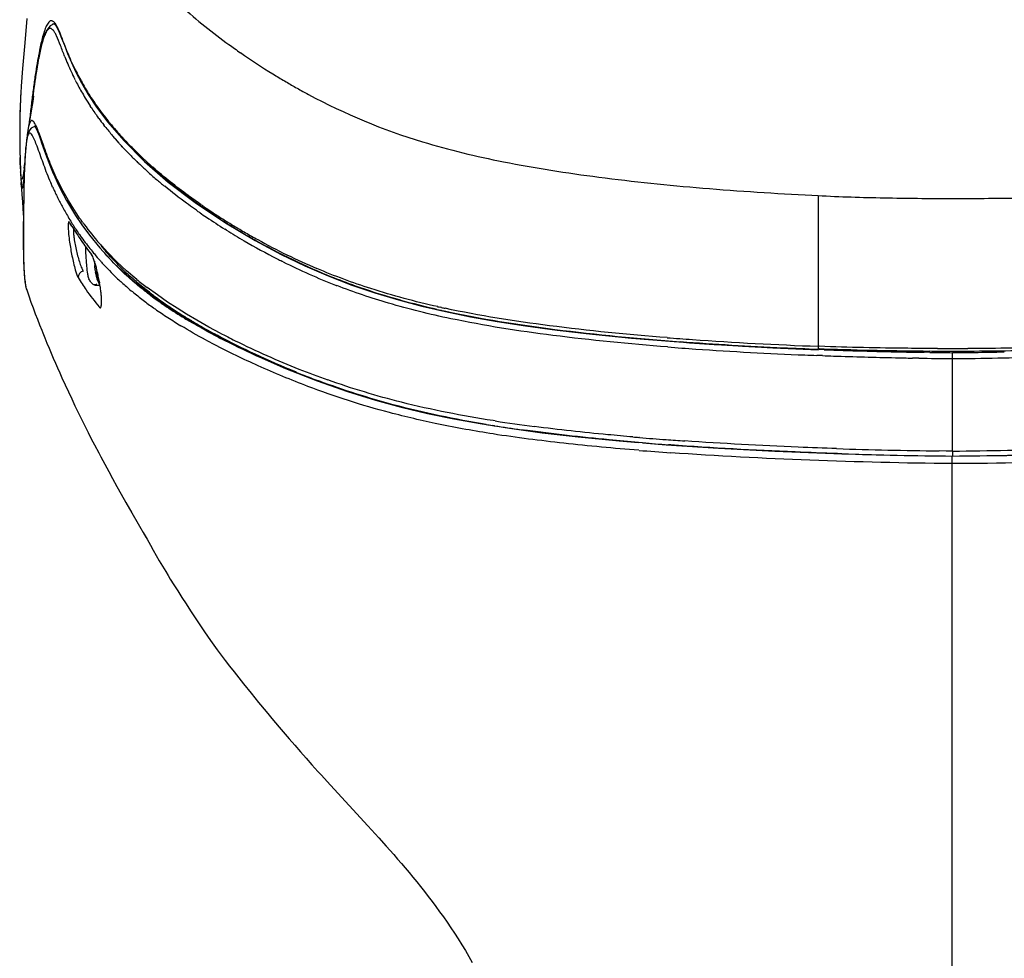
# Model space of a CAD drawing. Header units: millimetres. Extents: x 474 to 890, y 0 to 298.
# Tile 8 of 19: x 522 to 557, y 194 to 227. Entities that reach past the tile are written whole.
import ezdxf

# ---------------------------------------------------------------- set-up
doc = ezdxf.new("R2010")
doc.units = ezdxf.units.MM
doc.header["$LTSCALE"] = 23.1
doc.layers.add('20_ALL_FEATURES', color=7, linetype='CONTINUOUS')

msp = doc.modelspace()

# ---------------------------------------------------------------- linework, layer by layer
at = {"layer": '20_ALL_FEATURES', "color": 7}
for p, q in [((522.513, 227.083), (522.437, 226.217)), ((523.482, 226.898), (523.491, 226.894)), ((523.255, 226.722), (523.222, 226.668)), ((522.437, 226.217), (522.362, 225.307)), ((523.057, 226.224), (523.038, 226.149)), ((522.933, 225.669), (522.917, 225.586)), ((524.101, 225.515), (524.262, 225.173)), ((522.362, 225.307), (522.313, 224.676)), ((524.262, 225.173), (524.462, 224.79)), ((531.288, 225.108), (531.342, 225.075)), ((531.289, 225.108), (531.342, 225.075)), ((522.796, 224.84), (522.774, 224.678)), ((522.82, 225.004), (522.796, 224.84)), ((524.462, 224.79), (524.703, 224.378)), ((522.752, 224.519), (522.722, 224.285)), ((522.774, 224.678), (522.752, 224.519)), ((522.282, 224.161), (522.276, 224.023)), ((522.694, 224.059), (522.67, 223.86)), ((522.725, 224.131), (522.681, 223.863)), ((522.722, 224.285), (522.694, 224.059)), ((522.753, 224.309), (522.753, 224.312)), ((524.703, 224.378), (525.001, 223.927)), ((522.268, 223.764), (522.264, 223.643)), ((522.271, 223.891), (522.268, 223.764)), ((522.276, 224.023), (522.271, 223.891)), ((522.681, 223.863), (522.619, 223.5)), ((525.001, 223.927), (525.401, 223.391)), ((522.259, 223.361), (522.258, 223.204)), ((522.262, 223.527), (522.259, 223.361)), ((522.264, 223.643), (522.262, 223.527)), ((522.619, 223.5), (522.562, 223.177)), ((525.401, 223.391), (525.969, 222.729)), ((522.258, 223.204), (522.257, 223.056)), ((522.257, 223.056), (522.257, 222.914)), ((522.582, 223.056), (522.556, 222.989)), ((522.257, 222.914), (522.258, 222.779)), ((522.258, 222.779), (522.26, 222.609)), ((522.522, 222.873), (522.518, 222.836)), ((522.528, 222.933), (522.522, 222.873)), ((522.997, 222.766), (523.038, 222.651)), ((523.038, 222.651), (523.129, 222.394)), ((525.969, 222.729), (526.707, 221.986)), ((522.26, 222.609), (522.263, 222.448)), ((522.263, 222.448), (522.266, 222.296)), ((522.266, 222.296), (522.27, 222.116)), ((522.46, 222.335), (522.452, 222.225)), ((522.469, 222.444), (522.46, 222.335)), ((522.479, 222.549), (522.469, 222.444)), ((522.27, 222.116), (522.274, 221.981)), ((522.274, 221.981), (522.278, 221.885)), ((522.452, 222.225), (522.445, 222.115)), ((526.707, 221.986), (527.554, 221.249)), ((522.278, 221.885), (522.281, 221.795)), ((522.281, 221.795), (522.284, 221.738)), ((522.284, 221.738), (522.287, 221.684)), ((522.427, 221.778), (522.418, 221.552)), ((526.965, 221.787), (526.941, 221.81)), ((526.966, 221.788), (526.942, 221.81)), ((522.405, 221.386), (522.399, 221.34)), ((522.411, 221.436), (522.405, 221.386)), ((522.411, 221.327), (522.405, 221.104)), ((522.418, 221.552), (522.411, 221.327)), ((522.415, 221.468), (522.411, 221.436)), ((527.554, 221.249), (528.517, 220.517)), ((522.369, 221.152), (522.368, 221.15)), ((522.401, 220.885), (522.392, 220.169)), ((522.405, 221.104), (522.401, 220.885)), ((527.701, 221.163), (527.658, 221.198)), ((527.752, 221.126), (527.662, 221.198)), ((550.509, 220.78), (550.729, 220.769)), ((528.517, 220.517), (529.598, 219.792)), ((528.81, 220.336), (528.793, 220.348)), ((528.813, 220.337), (528.795, 220.348)), ((522.392, 220.169), (522.386, 219.53)), ((524.252, 220.061), (524.475, 219.729)), ((522.386, 219.53), (522.385, 219.28)), ((524.122, 219.672), (524.045, 219.801)), ((524.067, 219.735), (524.065, 219.739)), ((524.122, 219.672), (524.077, 219.747)), ((524.475, 219.729), (524.751, 219.354)), ((529.598, 219.792), (530.658, 219.162)), ((522.385, 219.28), (522.385, 219.045)), ((524.751, 219.354), (525.12, 218.902)), ((522.385, 219.045), (522.387, 218.896)), ((522.387, 218.896), (522.388, 218.755)), ((525.12, 218.902), (525.631, 218.348)), ((522.388, 218.755), (522.391, 218.62)), ((522.391, 218.62), (522.394, 218.492)), ((522.394, 218.492), (522.398, 218.372)), ((522.398, 218.372), (522.402, 218.258)), ((522.402, 218.258), (522.407, 218.152)), ((522.407, 218.152), (522.41, 218.102)), ((525.631, 218.348), (526.308, 217.722)), ((525.063, 217.78), (525.025, 217.78)), ((526.308, 217.722), (527.135, 217.079)), ((522.506, 217.404), (522.581, 217.19)), ((524.935, 217.578), (525.099, 217.578)), ((522.581, 217.19), (522.659, 216.971)), ((527.023, 217.214), (527.004, 217.229)), ((527.024, 217.214), (527.004, 217.229)), ((527.135, 217.079), (528.149, 216.407)), ((522.659, 216.971), (522.737, 216.76)), ((522.737, 216.76), (522.814, 216.554)), ((536.603, 216.826), (537.441, 216.632)), ((537.326, 216.663), (537.272, 216.675)), ((522.814, 216.554), (522.89, 216.354)), ((522.89, 216.354), (522.966, 216.159)), ((528.394, 216.302), (528.347, 216.33)), ((522.966, 216.159), (523.041, 215.968)), ((523.154, 215.688), (523.229, 215.505)), ((529.357, 215.755), (529.296, 215.786)), ((529.355, 215.755), (529.296, 215.786)), ((523.229, 215.505), (523.304, 215.324)), ((523.304, 215.324), (523.38, 215.145)), ((545.602, 215.559), (547.286, 215.442)), ((550.726, 215.311), (550.772, 215.309)), ((550.775, 215.391), (550.73, 215.392)), ((550.774, 215.391), (550.73, 215.392)), ((550.772, 215.309), (550.865, 215.306)), ((550.865, 215.306), (550.953, 215.302)), ((523.38, 215.145), (523.455, 214.968)), ((523.455, 214.968), (523.531, 214.792)), ((555.526, 211.653), (555.526, 215.165)), ((523.531, 214.792), (523.608, 214.618)), ((523.608, 214.618), (523.685, 214.444)), ((531.74, 214.603), (532.862, 214.161)), ((523.685, 214.444), (523.762, 214.272)), ((523.762, 214.272), (523.878, 214.017)), ((532.134, 214.463), (532.104, 214.475)), ((532.134, 214.463), (532.105, 214.475)), ((523.878, 214.017), (523.995, 213.764)), ((523.995, 213.764), (524.112, 213.515)), ((524.112, 213.515), (524.229, 213.269)), ((524.229, 213.269), (524.347, 213.026)), ((524.347, 213.026), (524.464, 212.787)), ((524.464, 212.787), (524.581, 212.552)), ((524.581, 212.552), (524.697, 212.322)), ((538.677, 212.632), (539.721, 212.468)), ((539.185, 212.557), (539.114, 212.568)), ((524.697, 212.322), (524.812, 212.096)), ((524.812, 212.096), (524.926, 211.876)), ((524.926, 211.876), (525.075, 211.591)), ((543.632, 212.018), (544.324, 211.963)), ((544.47, 211.951), (544.324, 211.963)), ((544.47, 211.951), (544.325, 211.964)), ((544.47, 211.951), (545.317, 211.879)), ((545.481, 211.873), (545.391, 211.879)), ((525.075, 211.591), (525.148, 211.452)), ((525.148, 211.452), (525.292, 211.182)), ((551.573, 211.559), (551.42, 211.564)), ((555.526, 211.471), (557.458, 211.5)), ((525.292, 211.182), (525.431, 210.923)), ((525.431, 210.923), (525.566, 210.677)), ((525.566, 210.677), (525.725, 210.388)), ((525.725, 210.388), (525.876, 210.118)), ((525.876, 210.118), (526.045, 209.818)), ((526.045, 209.818), (526.257, 209.446)), ((526.257, 209.446), (526.481, 209.058)), ((526.481, 209.058), (526.758, 208.582)), ((526.665, 208.751), (526.8, 208.507)), ((526.8, 208.507), (526.92, 208.294)), ((526.92, 208.294), (527.021, 208.115)), ((527.021, 208.115), (527.126, 207.931)), ((527.126, 207.931), (527.237, 207.741)), ((527.237, 207.741), (527.351, 207.548)), ((527.351, 207.548), (527.468, 207.351)), ((527.468, 207.351), (527.548, 207.219)), ((527.548, 207.219), (527.629, 207.086)), ((527.629, 207.086), (527.757, 206.88)), ((527.757, 206.88), (527.894, 206.663)), ((527.894, 206.663), (528.038, 206.435)), ((528.038, 206.435), (528.191, 206.198)), ((528.191, 206.198), (528.35, 205.953)), ((528.35, 205.953), (528.514, 205.704)), ((528.514, 205.704), (528.681, 205.455)), ((528.681, 205.455), (528.846, 205.21)), ((528.846, 205.21), (528.955, 205.051)), ((528.955, 205.051), (529.065, 204.892)), ((529.739, 203.981), (529.901, 203.774)), ((529.901, 203.774), (530.069, 203.563)), ((530.069, 203.563), (530.242, 203.346)), ((530.242, 203.346), (530.508, 203.016)), ((530.508, 203.016), (530.776, 202.688)), ((530.776, 202.688), (531.043, 202.364)), ((531.043, 202.364), (531.311, 202.043)), ((531.311, 202.043), (531.584, 201.719)), ((531.584, 201.719), (531.868, 201.386)), ((531.868, 201.386), (532.064, 201.158)), ((532.064, 201.158), (532.266, 200.927)), ((532.266, 200.927), (532.471, 200.694)), ((532.471, 200.694), (532.681, 200.458)), ((532.681, 200.458), (532.896, 200.219)), ((533.339, 199.732), (534.672, 198.285)), ((535.063, 197.855), (535.328, 197.559))]:
    msp.add_line(p, q, dxfattribs=at)
at = {"layer": '20_ALL_FEATURES', "color": 4}
for p, q in [((524.18, 225.383), (524.074, 225.614)), ((524.096, 225.565), (524.074, 225.613)), ((524.122, 225.507), (524.096, 225.565)), ((524.18, 225.382), (524.161, 225.422)), ((524.237, 224.893), (524.222, 224.923)), ((524.237, 224.893), (524.223, 224.923)), ((524.443, 224.866), (524.433, 224.886)), ((524.444, 224.866), (524.433, 224.885)), ((522.67, 223.86), (522.65, 223.68)), ((524.806, 223.915), (524.771, 223.968)), ((524.806, 223.915), (524.772, 223.968)), ((522.612, 223.499), (522.599, 223.389)), ((525.041, 223.577), (525.009, 223.621)), ((525.041, 223.577), (525.01, 223.621)), ((525.085, 223.518), (525.041, 223.577)), ((525.084, 223.518), (525.041, 223.577)), ((525.527, 223.291), (525.477, 223.351)), ((525.526, 223.291), (525.477, 223.351)), ((522.562, 223.177), (522.528, 222.932)), ((525.297, 223.238), (525.253, 223.294)), ((525.297, 223.238), (525.255, 223.294)), ((523.101, 222.567), (523.022, 222.792)), ((525.802, 222.642), (525.671, 222.79)), ((525.988, 222.767), (525.968, 222.788)), ((525.988, 222.767), (525.968, 222.788)), ((525.917, 222.513), (525.883, 222.55)), ((525.918, 222.513), (525.884, 222.55)), ((526.238, 222.505), (526.221, 222.523)), ((526.264, 222.479), (526.221, 222.523)), ((526.265, 222.479), (526.238, 222.505)), ((526.502, 221.918), (526.464, 221.955)), ((526.502, 221.918), (526.465, 221.955)), ((526.81, 221.631), (526.787, 221.653)), ((526.81, 221.632), (526.787, 221.653)), ((522.308, 221.235), (522.307, 221.243)), ((522.308, 221.235), (522.307, 221.243)), ((523.433, 221.074), (523.364, 221.234)), ((523.389, 221.174), (523.364, 221.234)), ((550.729, 220.769), (550.73, 215.392)), ((528.558, 220.247), (528.491, 220.295)), ((528.558, 220.247), (528.492, 220.295)), ((524.497, 219.825), (524.475, 219.855)), ((524.499, 219.825), (524.478, 219.855)), ((528.691, 220.156), (528.674, 220.168)), ((529.638, 219.533), (529.576, 219.571)), ((529.638, 219.533), (529.577, 219.571)), ((524.919, 218.688), (524.878, 218.738)), ((524.92, 218.688), (524.879, 218.738)), ((531.65, 218.406), (531.606, 218.428)), ((525.402, 218.151), (525.373, 218.18)), ((525.401, 218.151), (525.373, 218.18)), ((526.433, 217.779), (526.071, 218.085)), ((522.506, 217.403), (522.516, 217.378)), ((527.167, 217.223), (526.798, 217.493)), ((526.833, 217.28), (526.805, 217.301)), ((526.834, 217.28), (526.805, 217.301)), ((527.534, 216.972), (527.167, 217.223)), ((527.877, 216.747), (527.534, 216.972)), ((528.208, 216.541), (527.877, 216.747)), ((537.3, 216.776), (537.266, 216.783)), ((537.299, 216.776), (537.266, 216.783)), ((550.948, 215.272), (550.771, 215.278)), ((550.886, 215.058), (550.683, 215.066)), ((554.324, 214.968), (554.1, 214.972)), ((554.714, 215.174), (554.518, 215.177)), ((539.214, 212.727), (539.14, 212.739)), ((544.366, 212.137), (544.343, 212.139)), ((545.604, 211.86), (545.483, 211.869)), ((555.298, 211.655), (555.047, 211.659)), ((555.526, 211.653), (555.298, 211.655))]:
    msp.add_line(p, q, dxfattribs=at)
at = {"layer": '20_ALL_FEATURES', "color": 7}
for points in [[(523.417, 226.868), (523.411, 226.866), (523.343, 226.822), (523.293, 226.772), (523.255, 226.722)], [(523.451, 226.889), (523.458, 226.896), (523.482, 226.898)], [(523.491, 226.894), (523.538, 226.849), (523.596, 226.753)], [(523.222, 226.668), (523.193, 226.612), (523.167, 226.555), (523.143, 226.494), (523.12, 226.43), (523.098, 226.364)], [(523.596, 226.753), (523.668, 226.601), (523.753, 226.391)], [(523.038, 226.149), (523.019, 226.073), (523.001, 225.995), (522.983, 225.915), (522.966, 225.834)], [(523.098, 226.364), (523.078, 226.295), (523.057, 226.224)], [(523.753, 226.391), (523.851, 226.132), (523.966, 225.834), (524.101, 225.515)], [(522.966, 225.834), (522.949, 225.752), (522.933, 225.669)], [(522.917, 225.586), (522.902, 225.502), (522.887, 225.419), (522.873, 225.336), (522.859, 225.252), (522.846, 225.169), (522.82, 225.004)], [(522.294, 224.383), (522.29, 224.307), (522.282, 224.161)], [(522.753, 224.312), (522.74, 224.223), (522.725, 224.131)], [(522.556, 222.989), (522.535, 222.914), (522.517, 222.832), (522.503, 222.745)], [(522.667, 223.17), (522.617, 223.117), (522.582, 223.056)], [(522.821, 223.225), (522.742, 223.212), (522.667, 223.17)], [(522.808, 223.244), (522.8, 223.249), (522.791, 223.255), (522.796, 223.247), (522.81, 223.225), (522.832, 223.184), (522.859, 223.125), (522.89, 223.052)], [(522.89, 223.052), (522.923, 222.968), (522.959, 222.872), (522.997, 222.766)], [(523.129, 222.394), (523.179, 222.255), (523.233, 222.108), (523.293, 221.954), (523.357, 221.792), (523.429, 221.621), (523.508, 221.44), (523.596, 221.248), (523.694, 221.045), (523.807, 220.825), (523.931, 220.596), (524.072, 220.351), (524.252, 220.061)], [(522.445, 222.115), (522.439, 222.003), (522.433, 221.891), (522.427, 221.778)], [(522.287, 221.679), (522.289, 221.609), (522.295, 221.462)], [(522.295, 221.462), (522.298, 221.395), (522.301, 221.333), (522.304, 221.29)], [(522.399, 221.34), (522.393, 221.298), (522.391, 221.279), (522.388, 221.261), (522.385, 221.244), (522.383, 221.228), (522.38, 221.214), (522.378, 221.2), (522.376, 221.188), (522.374, 221.177), (522.372, 221.168), (522.37, 221.159), (522.369, 221.152)], [(522.309, 221.21), (522.339, 220.807), (522.357, 220.55), (522.373, 220.318), (522.386, 220.102), (522.39, 220.018)], [(522.368, 221.15), (522.367, 221.147), (522.366, 221.142), (522.365, 221.139), (522.365, 221.138), (522.365, 221.138), (522.366, 221.142), (522.369, 221.147), (522.373, 221.156), (522.382, 221.169), (522.397, 221.189), (522.407, 221.198)], [(524.107, 219.697), (524.098, 219.703), (524.081, 219.719), (524.071, 219.73), (524.067, 219.735)], [(530.658, 219.162), (531.586, 218.668), (532.428, 218.263), (533.263, 217.902), (534.105, 217.578), (534.926, 217.299), (535.762, 217.048), (536.603, 216.826)], [(522.41, 218.102), (522.412, 218.053), (522.415, 218.007), (522.419, 217.961)], [(522.419, 217.961), (522.422, 217.918), (522.425, 217.876), (522.429, 217.836), (522.432, 217.798), (522.436, 217.761), (522.44, 217.725), (522.445, 217.691), (522.449, 217.659), (522.454, 217.628), (522.459, 217.599), (522.464, 217.57), (522.469, 217.543), (522.474, 217.518), (522.48, 217.493), (522.486, 217.47), (522.492, 217.447), (522.499, 217.426), (522.506, 217.405)], [(528.149, 216.407), (529.353, 215.724), (530.584, 215.114), (531.74, 214.603)], [(537.441, 216.632), (538.337, 216.449), (539.291, 216.28), (540.296, 216.123), (541.422, 215.971), (542.686, 215.824), (544.071, 215.687), (545.602, 215.559)], [(523.041, 215.968), (523.079, 215.874), (523.154, 215.688)], [(547.286, 215.442), (549.114, 215.341), (550.741, 215.271)], [(532.862, 214.161), (533.947, 213.782), (534.948, 213.472), (535.867, 213.222), (536.799, 212.999), (537.741, 212.802), (538.677, 212.632)], [(539.721, 212.468), (540.892, 212.31), (542.171, 212.161), (543.632, 212.018)], [(545.317, 211.879), (547.185, 211.754), (549.185, 211.647), (551.295, 211.563)], [(551.295, 211.563), (553.527, 211.502), (555.526, 211.471)], [(529.065, 204.892), (529.121, 204.811), (529.179, 204.729), (529.24, 204.646), (529.302, 204.56), (529.367, 204.471), (529.437, 204.377), (529.51, 204.28), (529.585, 204.182), (529.739, 203.981)], [(532.896, 200.219), (533.005, 200.099), (533.339, 199.732)], [(534.672, 198.285), (534.931, 198), (535.063, 197.855)], [(535.328, 197.559), (535.597, 197.254), (535.733, 197.098), (535.869, 196.941), (536.006, 196.78), (536.142, 196.618), (536.279, 196.453), (536.416, 196.285), (536.553, 196.115), (536.69, 195.942), (536.826, 195.766), (536.962, 195.587)], [(536.962, 195.587), (537.098, 195.405), (537.233, 195.22), (537.368, 195.032), (537.501, 194.841), (537.634, 194.646), (537.765, 194.448), (537.895, 194.246), (538.024, 194.041), (538.151, 193.833), (538.276, 193.62), (538.399, 193.404)]]:
    msp.add_lwpolyline(points, dxfattribs=at)
at = {"layer": '20_ALL_FEATURES', "color": 4}
for points in [[(526.071, 218.085), (525.723, 218.406), (525.399, 218.734), (525.17, 218.987)], [(529.41, 215.865), (529.007, 216.08), (528.573, 216.324), (528.208, 216.541)]]:
    msp.add_lwpolyline(points, dxfattribs=at)
at = {"layer": '20_ALL_FEATURES', "color": 7}
for centre, radius, start, end in [((523.481, 226.79), 0.106, 70.9644, 75.194), ((543.778, 245.526), 23.933, 234.0304, 235.2222), ((544.572, 246.668), 25.324, 235.2194, 238.3606), ((544.698, 246.846), 25.541, 238.47, 239.5529), ((543.945, 245.571), 24.06, 239.5605, 240.64), ((539.356, 223.39), 17.091, 175.6871, 175.9421), ((543.523, 244.823), 23.202, 240.6445, 241.7813), ((543.036, 243.874), 22.135, 241.7296, 253.1676), ((538.1, 234.161), 16.646, 228.0181, 230.5137), ((538.868, 235.087), 17.848, 230.5012, 231.0934), ((540.358, 236.992), 20.267, 231.5203, 234.8114), ((541.308, 238.325), 21.904, 234.7896, 235.1548), ((541.692, 238.877), 22.576, 235.2099, 235.8976), ((542.172, 239.587), 23.433, 235.8979, 236.6192), ((542.273, 239.737), 23.615, 236.6143, 237.7985), ((527.398, 219.758), 3.415, 183.3829, 184.9929), ((533.124, 225.151), 10.538, 211.3249, 214.6213), ((542.183, 239.594), 23.445, 237.7991, 239.7242), ((533.218, 225.219), 10.654, 214.6323, 217.9462), ((542.24, 239.692), 23.558, 239.7238, 239.9999), ((533.581, 220.5), 9.645, 188.2861, 191.259), ((539.644, 219.432), 15.052, 181.8267, 183.0558), ((533.667, 226.083), 11.089, 219.9221, 221.2849), ((535.709, 219.233), 11.112, 183.1099, 183.6579), ((533.471, 219.088), 8.87, 183.6455, 185.0051), ((531.253, 218.869), 6.346, 184.0116, 185.342), ((527.703, 218.47), 2.773, 187.8942, 188.7701), ((551.738, 227.116), 28.262, 198.6289, 199.551), ((532.971, 225.417), 10.126, 226.1029, 228.3387), ((531.879, 222.454), 8.838, 211.4416, 213.1881), ((526.145, 218.54), 1.601, 205.3949, 207.7197), ((535.558, 221.606), 11.207, 199.9621, 201.4772), ((535.011, 227.877), 13.323, 232.4086, 233.0549), ((535.456, 228.471), 14.065, 233.1626, 234.283), ((535.941, 229.146), 14.896, 234.2815, 235.2267), ((536.258, 229.6), 15.45, 235.223, 235.5637), ((536.476, 229.919), 15.836, 235.5644, 236.0648), ((537.187, 230.987), 17.12, 236.0876, 237.8466), ((544.25, 247.731), 31.831, 257.0881, 257.3361), ((544.389, 248.351), 32.465, 257.4352, 257.5888), ((537.703, 231.804), 18.086, 237.8394, 238.1793), ((537.994, 232.274), 18.639, 238.1807, 238.8083), ((538.627, 233.325), 19.865, 238.9768, 239.9146), ((539.348, 234.571), 21.305, 239.9148, 240.8372), ((540.177, 236.057), 23.006, 240.838, 241.774), ((554.388, 330.667), 115.44, 265.74494, 265.96267), ((554.635, 334.145), 118.927, 265.96214, 266.07851), ((555.256, 343.492), 128.295, 266.08707, 266.70707), ((555.698, 351.099), 135.914, 266.70529, 266.95815), ((556.367, 364.335), 149.167, 266.97151, 267.83998), ((555.49, 342.264), 127.043, 267.95342, 269.65114), ((555.527, 390.245), 174.933, 269.82247, 269.99998), ((555.527, 390.213), 174.901, 269.99999, 270.17969), ((555.505, 343.405), 128.183, 269.64769, 269.76384), ((555.505, 343.49), 128.269, 269.76384, 270.23604), ((553.76, 394.921), 179.977, 270.56222, 271.59213), ((555.506, 343.403), 128.182, 270.23605, 270.356), ((555.509, 343.027), 127.806, 270.35578, 271.02031), ((543.351, 242.224), 29.942, 247.9972, 249.0422), ((543.362, 242.251), 29.971, 249.0412, 249.6299), ((546.215, 257.003), 44.998, 260.6388, 260.9203), ((547.194, 263.311), 51.382, 261.0321, 262.1101), ((547.823, 267.794), 55.908, 262.1026, 262.2436), ((553.795, 325.376), 113.807, 265.30033, 265.76554), ((557.263, 388.603), 177.136, 268.15906, 269.43823), ((553.821, 387.919), 176.275, 270.55434, 271.82493), ((553.816, 387.346), 175.879, 270.55718, 271.83179)]:
    msp.add_arc(centre, radius, start, end, dxfattribs=at)
at = {"layer": '20_ALL_FEATURES', "color": 4}
for centre, radius, start, end in [((536.375, 223.251), 13.68, 168.5954, 170.1793), ((532.6, 229.362), 9.313, 201.8176, 203.7311), ((542.377, 222.192), 19.775, 170.1237, 171.3093), ((535.782, 230.476), 12.829, 201.7368, 202.966), ((533.557, 229.532), 10.412, 202.9603, 204.6258), ((545.992, 221.508), 23.434, 170.9277, 172.0803), ((548.748, 221.2), 26.223, 171.2693, 171.7816), ((532.607, 229.101), 9.368, 204.6518, 206.4897), ((532.569, 229.346), 9.278, 205.2957, 208.7343), ((556.176, 220.066), 33.72, 172.0368, 172.8245), ((553.628, 220.494), 31.153, 171.7802, 172.2201), ((532.523, 229.06), 9.275, 206.6985, 208.1113), ((532.621, 229.375), 9.338, 208.8754, 210.7293), ((540.48, 223.314), 18.217, 175.9521, 177.1025), ((562.502, 219.291), 40.109, 172.2338, 172.9294), ((532.508, 229.052), 9.258, 208.1118, 209.6227), ((532.544, 229.072), 9.299, 209.6237, 211.2672), ((532.753, 229.454), 9.492, 210.731, 212.6036), ((543.222, 223.177), 20.963, 177.1084, 178.2774), ((579.952, 217.123), 57.693, 172.92534, 173.41231), ((567.412, 218.636), 45.046, 172.8056, 173.3395), ((532.743, 229.194), 9.532, 211.2732, 213.2471), ((532.973, 229.595), 9.753, 212.6052, 214.4617), ((533.319, 229.833), 10.173, 214.4646, 216.2742), ((546.87, 223.065), 24.612, 178.272, 179.2692), ((600.768, 214.701), 78.649, 173.3998, 173.57756), ((533.115, 229.439), 9.978, 213.6181, 214.922), ((533.327, 229.586), 10.235, 214.9197, 215.6459), ((533.759, 230.156), 10.719, 216.2745, 218.0295), ((552.228, 223.014), 29.97, 179.3026, 181.162), ((533.75, 229.896), 10.76, 216.3513, 217.847), ((534.103, 230.424), 11.155, 218.0235, 218.8357), ((534.292, 230.576), 11.398, 218.8346, 219.334), ((523.404, 223.06), 0.848, 163.3858, 164.2621), ((534.401, 230.409), 11.589, 218.2267, 220.365), ((534.744, 230.952), 11.986, 219.7312, 221.3788), ((535.132, 231.291), 12.501, 221.3726, 222.1044), ((528.993, 222.197), 6.508, 173.4593, 174.2686), ((534.782, 230.732), 12.088, 220.3601, 221.0739), ((535.295, 231.186), 12.774, 221.9801, 222.54), ((535.376, 231.512), 12.83, 222.1043, 222.8378), ((535.718, 231.831), 13.298, 222.9722, 224.4232), ((556.583, 223.077), 34.326, 181.1188, 181.3499), ((535.185, 221.367), 12.759, 175.6889, 176.3068), ((531.289, 221.662), 8.851, 174.8903, 175.695), ((528.485, 221.914), 6.036, 173.8338, 174.9008), ((535.844, 231.697), 13.524, 222.7729, 224.4839), ((536.226, 232.332), 14.011, 224.6848, 226.052), ((557.517, 223.097), 35.26, 181.3472, 181.5725), ((536.288, 232.133), 14.146, 224.4836, 226.0141), ((536.64, 232.761), 14.608, 226.0503, 227.1046), ((536.917, 233.057), 15.012, 227.1017, 227.4804), ((537.237, 233.408), 15.488, 227.4846, 228.667), ((529.039, 222.064), 6.763, 182.8423, 183.8224), ((537.319, 222.124), 15.039, 181.7909, 182.6039), ((507.059, 223.743), 15.487, 352.6037, 353.0595), ((536.692, 232.553), 14.729, 226.2254, 227.7392), ((537.147, 233.057), 15.408, 227.8633, 229.4573), ((530.39, 221.802), 8.102, 182.5547, 183.6197), ((527.842, 221.643), 5.549, 183.6386, 184.1321), ((526.587, 221.551), 4.292, 184.2321, 184.56), ((537.801, 233.825), 16.416, 229.465, 230.8151), ((532.986, 225.327), 10.457, 203.9995, 204.9877), ((533.017, 225.342), 10.491, 204.9884, 206.0129), ((700.346, 218.502), 177.958, 179.30252, 179.62739), ((532.922, 225.295), 10.385, 206.0081, 208.2081), ((532.83, 225.246), 10.281, 208.2124, 209.4007), ((532.715, 225.18), 10.148, 209.398, 210.6598), ((541.264, 238.295), 22.072, 234.8541, 235.2162), ((541.158, 238.451), 21.88, 235.4065, 235.719), ((541.438, 238.863), 22.378, 235.7209, 236.5739), ((541.976, 239.683), 23.359, 236.578, 237.7078), ((532.506, 225.057), 9.905, 210.6601, 212.0157), ((532.822, 225.806), 10.252, 214.7206, 215.491), ((532.93, 225.883), 10.384, 215.6945, 216.291), ((541.37, 238.449), 22.259, 235.2704, 235.9936), ((541.754, 239.026), 22.952, 236.0058, 237.9564), ((542.31, 240.21), 23.983, 237.7078, 238.831), ((532.333, 224.949), 9.702, 212.0171, 214.3948), ((532.883, 225.848), 10.326, 216.2843, 221.1462), ((543.104, 241.204), 25.514, 238.1436, 239.767), ((542.529, 240.573), 24.407, 238.8324, 239.9668), ((532.43, 225.016), 9.82, 214.3967, 215.0091), ((532.593, 225.131), 10.02, 215.0125, 216.5829), ((532.857, 225.326), 10.347, 216.5837, 218.1972), ((542.542, 240.175), 24.342, 239.6908, 242.8742), ((542.541, 240.595), 24.432, 239.967, 241.1351), ((541.962, 239.492), 23.187, 241.0726, 246.8828), ((532.938, 225.389), 10.45, 218.1911, 219.5274), ((532.922, 225.882), 10.377, 221.1451, 221.6355), ((532.84, 225.308), 10.323, 219.8887, 221.7108), ((532.832, 225.301), 10.313, 221.7117, 222.4705), ((541.907, 238.953), 22.965, 242.8929, 243.3473), ((532.858, 225.324), 10.347, 222.471, 223.666), ((532.864, 225.33), 10.355, 223.8892, 225.7686), ((541.53, 238.16), 22.087, 243.4282, 248.7519), ((532.939, 225.409), 10.465, 225.7737, 228.0186), ((534.565, 227.788), 12.896, 230.9076, 232.9678), ((533.16, 225.657), 10.796, 228.0278, 230.3794), ((541.676, 238.539), 22.494, 248.7543, 248.883), ((533.913, 226.58), 11.987, 230.4192, 232.7535), ((534.983, 227.993), 13.76, 232.7713, 234.6937), ((534.694, 227.584), 12.96, 232.6636, 233.1549), ((535.135, 228.177), 13.7, 233.1637, 234.595), ((535.506, 228.729), 14.663, 234.6837, 234.9487), ((536.321, 229.907), 16.095, 234.9838, 236.9277), ((535.717, 228.994), 14.702, 234.5904, 235.6414), ((536.79, 230.588), 16.624, 235.6895, 238.3109), ((544.153, 248.034), 32.001, 257.3836, 257.5723), ((544.303, 248.715), 32.698, 257.6318, 257.868), ((537.432, 231.619), 18.136, 236.9391, 238.6998), ((537.493, 231.716), 17.952, 238.294, 238.6023), ((537.783, 232.193), 18.511, 238.604, 239.2416), ((549.903, 283.412), 67.966, 262.56595, 263.45583), ((540.639, 237.314), 24.376, 242.3603, 242.5972), ((542.689, 241.24), 28.641, 242.3737, 243.5741), ((550.749, 290.728), 75.331, 263.4509, 263.76292), ((551.716, 299.753), 84.407, 263.77607, 264.55589), ((554.283, 329.367), 114.018, 265.50502, 265.9589), ((556.066, 356.814), 141.523, 266.0221, 267.83943), ((543.148, 242.174), 29.681, 243.5829, 248.39), ((554.23, 328.487), 113.465, 265.51988, 266.02789), ((555.876, 353.953), 138.984, 266.07789, 267.68501), ((557.05, 383.585), 168.427, 267.9232, 268.85254), ((556.526, 369.072), 154.117, 267.67056, 267.82696), ((556.744, 374.913), 159.962, 267.90139, 268.04199), ((557.058, 384.686), 169.74, 268.0488, 268.79499), ((557.206, 391.494), 176.55, 268.79355, 268.99207), ((557.268, 394.047), 178.891, 268.84981, 269.11909), ((557.334, 399.081), 184.138, 269.06328, 269.43751), ((557.354, 399.524), 184.369, 269.17932, 269.43197), ((553.699, 399.509), 184.353, 270.56799, 270.80996), ((553.763, 395.249), 180.093, 270.80871, 271.14834), ((543.156, 242.024), 29.545, 248.2683, 250.3955), ((547.715, 267.562), 55.49, 261.1869, 262.6461), ((553.183, 318.019), 106.248, 265.11211, 265.22712), ((553.772, 325.174), 113.428, 265.24345, 265.72337), ((554.483, 334.617), 122.897, 265.72103, 266.02986), ((553.815, 328.745), 117.448, 265.37474, 265.93096), ((557.429, 396.377), 184.734, 268.12744, 269.26092)]:
    msp.add_arc(centre, radius, start, end, dxfattribs=at)
at = {"layer": '20_ALL_FEATURES', "color": 7}
for points, knots in [([(524.988, 231.732), (525.18, 231.242), (525.667, 230.245), (526.699, 228.826), (528.064, 227.435), (529.136, 226.581), (529.721, 226.157)], [0, 0, 0, 0, 0.213158, 0.446561, 0.707403, 1, 1, 1, 1]), ([(536.626, 222.687), (537.574, 222.4), (539.657, 221.901), (543.002, 221.386), (546.673, 221.007), (549.212, 220.847), (550.509, 220.78)], [0, 0, 0, 0, 0.211665, 0.456676, 0.722533, 1, 1, 1, 1]), ([(550.729, 220.769), (551.515, 220.729), (553.094, 220.68), (555.467, 220.66), (557.84, 220.677), (559.42, 220.721), (560.206, 220.763)], [0, 0, 0, 0, 0.249018, 0.499908, 0.750847, 1, 1, 1, 1]), ([(524.045, 219.801), (524.037, 219.816), (524.01, 219.859), (523.99, 219.795), (523.987, 219.754), (523.983, 219.67), (523.986, 219.605), (523.989, 219.556)], [0, 0, 0, 0, 0.144241, 0.271839, 0.399465, 0.565111, 1, 1, 1, 1]), ([(524.172, 219.545), (524.172, 219.536), (524.173, 219.493), (524.175, 219.45), (524.178, 219.416)], [0, 0, 0, 0, 0.218967, 1, 1, 1, 1]), ([(523.996, 219.461), (523.998, 219.435), (524.009, 219.318), (524.024, 219.201), (524.037, 219.11)], [0, 0, 0, 0, 0.218932, 1, 1, 1, 1]), ([(524.178, 219.416), (524.179, 219.403), (524.184, 219.347), (524.19, 219.292), (524.196, 219.25)], [0, 0, 0, 0, 0.230943, 1, 1, 1, 1]), ([(524.196, 219.25), (524.218, 219.095), (524.278, 218.793), (524.357, 218.496), (524.403, 218.353)], [0, 0, 0, 0, 0.509769, 1, 1, 1, 1]), ([(537.137, 216.706), (536.421, 216.87), (535.105, 217.22), (532.851, 218.034), (531.357, 218.772), (530.461, 219.29)], [0, 0, 0, 0, 0.306844, 0.56782, 1, 1, 1, 1]), ([(524.122, 218.616), (524.156, 218.448), (524.215, 218.187), (524.295, 217.929), (524.339, 217.843)], [0, 0, 0, 0, 0.640496, 1, 1, 1, 1]), ([(525.094, 216.797), (525.102, 216.785), (525.115, 216.765), (525.142, 216.77), (525.153, 216.785), (525.162, 216.807), (525.172, 216.852), (525.179, 216.928), (525.178, 217.042), (525.17, 217.183), (525.153, 217.346), (525.128, 217.523), (525.098, 217.707), (525.063, 217.892), (525.024, 218.07), (524.972, 218.276), (524.911, 218.477), (524.85, 218.619), (524.816, 218.667)], [0, 0, 0, 0, 0.02145, 0.028194, 0.036506, 0.048051, 0.063315, 0.105297, 0.162401, 0.233303, 0.315596, 0.405977, 0.500312, 0.594864, 0.686421, 0.771841, 0.912401, 1, 1, 1, 1]), ([(525.95, 218.12), (525.895, 218.173), (525.683, 218.382), (525.48, 218.6), (525.335, 218.767)], [0, 0, 0, 0, 0.257085, 1, 1, 1, 1]), ([(524.403, 218.353), (524.423, 218.293), (524.457, 218.199), (524.499, 218.105), (524.523, 218.075)], [0, 0, 0, 0, 0.618174, 1, 1, 1, 1]), ([(524.635, 218.314), (524.637, 218.291), (524.645, 218.204), (524.655, 218.117), (524.664, 218.054)], [0, 0, 0, 0, 0.266844, 1, 1, 1, 1]), ([(524.956, 218.089), (524.954, 218.104), (524.946, 218.167), (524.939, 218.23), (524.935, 218.278)], [0, 0, 0, 0, 0.237205, 1, 1, 1, 1]), ([(524.664, 218.054), (524.666, 218.036), (524.676, 217.968), (524.688, 217.901), (524.699, 217.853)], [0, 0, 0, 0, 0.273124, 1, 1, 1, 1]), ([(524.82, 217.652), (524.812, 217.661), (524.777, 217.706), (524.749, 217.756), (524.728, 217.795)], [0, 0, 0, 0, 0.213598, 1, 1, 1, 1]), ([(525.025, 217.78), (525.019, 217.799), (524.991, 217.886), (524.974, 217.976), (524.963, 218.047)], [0, 0, 0, 0, 0.215993, 1, 1, 1, 1]), ([(526.884, 217.32), (526.827, 217.364), (526.608, 217.536), (526.395, 217.715), (526.24, 217.852)], [0, 0, 0, 0, 0.257128, 1, 1, 1, 1]), ([(524.482, 217.616), (524.528, 217.545), (524.719, 217.263), (524.927, 216.992), (525.094, 216.797)], [0, 0, 0, 0, 0.246402, 1, 1, 1, 1]), ([(524.883, 217.595), (524.878, 217.598), (524.854, 217.615), (524.834, 217.635), (524.82, 217.652)], [0, 0, 0, 0, 0.216853, 1, 1, 1, 1]), ([(524.935, 217.578), (524.931, 217.578), (524.913, 217.58), (524.895, 217.588), (524.883, 217.595)], [0, 0, 0, 0, 0.227133, 1, 1, 1, 1]), ([(524.996, 217.609), (524.992, 217.605), (524.978, 217.59), (524.957, 217.58), (524.942, 217.579)], [0, 0, 0, 0, 0.275804, 1, 1, 1, 1]), ([(545.823, 215.545), (544.328, 215.656), (541.51, 215.919), (538.711, 216.358), (537.411, 216.644)], [0, 0, 0, 0, 0.529819, 1, 1, 1, 1]), ([(532.104, 214.475), (531.617, 214.673), (530.69, 215.078), (529.783, 215.527), (529.355, 215.755)], [0, 0, 0, 0, 0.520448, 1, 1, 1, 1]), ([(550.73, 215.392), (550.73, 215.384), (550.728, 215.357), (550.728, 215.33), (550.73, 215.311)], [0, 0, 0, 0, 0.295413, 1, 1, 1, 1]), ([(550.73, 215.311), (550.731, 215.301), (550.732, 215.29), (550.736, 215.271), (550.741, 215.271)], [0, 0, 0, 0, 0.675228, 1, 1, 1, 1]), ([(554.984, 215.312), (554.632, 215.314), (553.229, 215.322), (551.825, 215.351), (550.774, 215.391)], [0, 0, 0, 0, 0.250896, 1, 1, 1, 1]), ([(560.236, 215.389), (559.892, 215.376), (558.505, 215.331), (557.118, 215.316), (556.075, 215.313)], [0, 0, 0, 0, 0.248458, 1, 1, 1, 1]), ([(538.896, 212.604), (537.782, 212.787), (535.763, 213.204), (533.8, 213.831), (532.93, 214.154)], [0, 0, 0, 0, 0.548919, 1, 1, 1, 1]), ([(544.324, 211.963), (543.976, 211.992), (542.625, 212.112), (541.276, 212.261), (540.277, 212.397)], [0, 0, 0, 0, 0.257082, 1, 1, 1, 1]), ([(551.42, 211.564), (550.918, 211.581), (548.937, 211.655), (546.957, 211.764), (545.481, 211.873)], [0, 0, 0, 0, 0.253025, 1, 1, 1, 1]), ([(565.55, 211.567), (563.896, 211.449), (560.549, 211.278), (557.198, 211.213), (555.505, 211.206)], [0, 0, 0, 0, 0.494815, 1, 1, 1, 1]), ([(555.505, 211.475), (555.506, 211.441), (555.508, 211.351), (555.505, 211.262), (555.505, 211.206)], [0, 0, 0, 0, 0.38211, 1, 1, 1, 1]), ([(555.514, 211.471), (555.512, 211.471), (555.522, 211.474), (555.525, 211.475), (555.526, 211.476)], [0, 0, 0, 0, 0.552881, 1, 1, 1, 1]), ([(555.526, 211.478), (555.525, 211.477), (555.521, 211.475), (555.517, 211.471), (555.514, 211.471)], [0, 0, 0, 0, 0.39184, 1, 1, 1, 1]), ([(555.526, 211.653), (555.526, 211.629), (555.52, 211.595), (555.522, 211.551), (555.526, 211.532), (555.526, 211.522)], [0, 0, 0, 0, 0.544225, 0.786824, 1, 1, 1, 1]), ([(555.526, 211.522), (555.526, 211.517), (555.526, 211.503), (555.526, 211.488), (555.526, 211.478)], [0, 0, 0, 0, 0.333698, 1, 1, 1, 1]), ([(555.505, 211.206), (555.505, 209.315), (555.506, 206.311), (555.505, 202.864), (555.506, 200.895), (555.501, 198.984), (555.508, 196.032), (555.505, 193.494), (555.505, 192.01)], [0, 0, 0, 0, 0.295534, 0.469446, 0.538689, 0.603326, 0.768094, 1, 1, 1, 1])]:
    msp.add_open_spline(points, degree=3, knots=knots, dxfattribs=at)
at = {"layer": '20_ALL_FEATURES', "color": 4}
for points, knots in [([(523.268, 226.923), (523.236, 226.879), (523.178, 226.76), (523.135, 226.636), (523.113, 226.563)], [0, 0, 0, 0, 0.417021, 1, 1, 1, 1]), ([(523.349, 226.998), (523.342, 226.995), (523.31, 226.976), (523.285, 226.947), (523.268, 226.923)], [0, 0, 0, 0, 0.208752, 1, 1, 1, 1]), ([(523.514, 226.925), (523.492, 226.953), (523.455, 226.993), (523.391, 227.011), (523.362, 227.004), (523.349, 226.998)], [0, 0, 0, 0, 0.562346, 0.781181, 1, 1, 1, 1]), ([(523.594, 226.795), (523.588, 226.808), (523.564, 226.853), (523.537, 226.896), (523.514, 226.925)], [0, 0, 0, 0, 0.277241, 1, 1, 1, 1]), ([(523.113, 226.563), (523.099, 226.519), (523.042, 226.319), (522.997, 226.115), (522.965, 225.956)], [0, 0, 0, 0, 0.218398, 1, 1, 1, 1]), ([(523.27, 226.694), (523.241, 226.667), (523.186, 226.583), (523.148, 226.493), (523.128, 226.438)], [0, 0, 0, 0, 0.409244, 1, 1, 1, 1]), ([(523.343, 226.73), (523.337, 226.73), (523.31, 226.725), (523.286, 226.709), (523.27, 226.694)], [0, 0, 0, 0, 0.223827, 1, 1, 1, 1]), ([(523.571, 226.47), (523.553, 226.507), (523.519, 226.574), (523.457, 226.671), (523.387, 226.732), (523.343, 226.73)], [0, 0, 0, 0, 0.346039, 0.627604, 1, 1, 1, 1]), ([(523.686, 226.595), (523.678, 226.613), (523.65, 226.681), (523.619, 226.748), (523.594, 226.795)], [0, 0, 0, 0, 0.269296, 1, 1, 1, 1]), ([(523.761, 226.404), (523.755, 226.421), (523.73, 226.484), (523.705, 226.548), (523.686, 226.595)], [0, 0, 0, 0, 0.259359, 1, 1, 1, 1]), ([(523.058, 226.219), (523.052, 226.198), (523.028, 226.107), (523.006, 226.016), (522.99, 225.946)], [0, 0, 0, 0, 0.233824, 1, 1, 1, 1]), ([(523.128, 226.438), (523.122, 226.422), (523.096, 226.35), (523.074, 226.276), (523.058, 226.219)], [0, 0, 0, 0, 0.227506, 1, 1, 1, 1]), ([(523.866, 225.725), (523.813, 225.858), (523.718, 226.108), (523.624, 226.358), (523.571, 226.47)], [0, 0, 0, 0, 0.534849, 1, 1, 1, 1]), ([(523.853, 226.16), (523.845, 226.181), (523.815, 226.262), (523.784, 226.344), (523.761, 226.404)], [0, 0, 0, 0, 0.25582, 1, 1, 1, 1]), ([(522.99, 225.946), (522.984, 225.919), (522.96, 225.808), (522.938, 225.696), (522.922, 225.611)], [0, 0, 0, 0, 0.23771, 1, 1, 1, 1]), ([(522.922, 225.611), (522.916, 225.578), (522.891, 225.443), (522.868, 225.307), (522.852, 225.204)], [0, 0, 0, 0, 0.240771, 1, 1, 1, 1]), ([(522.826, 223.288), (522.807, 223.327), (522.776, 223.384), (522.715, 223.449), (522.664, 223.44), (522.636, 223.41), (522.612, 223.363), (522.598, 223.325), (522.592, 223.302)], [0, 0, 0, 0, 0.326826, 0.52133, 0.595858, 0.689448, 0.821174, 1, 1, 1, 1]), ([(522.588, 223.29), (522.586, 223.281), (522.576, 223.244), (522.568, 223.206), (522.562, 223.177)], [0, 0, 0, 0, 0.225034, 1, 1, 1, 1]), ([(522.609, 222.997), (522.605, 222.996), (522.589, 222.99), (522.577, 222.976), (522.57, 222.964)], [0, 0, 0, 0, 0.206227, 1, 1, 1, 1]), ([(522.796, 222.734), (522.767, 222.8), (522.726, 222.889), (522.663, 222.979), (522.624, 223), (522.609, 222.997)], [0, 0, 0, 0, 0.649946, 0.863722, 1, 1, 1, 1]), ([(523.022, 222.792), (522.989, 222.884), (522.929, 223.051), (522.862, 223.216), (522.826, 223.288)], [0, 0, 0, 0, 0.546689, 1, 1, 1, 1]), ([(522.508, 222.747), (522.506, 222.733), (522.497, 222.672), (522.489, 222.61), (522.484, 222.562)], [0, 0, 0, 0, 0.227975, 1, 1, 1, 1]), ([(522.57, 222.964), (522.554, 222.939), (522.531, 222.866), (522.516, 222.792), (522.508, 222.747)], [0, 0, 0, 0, 0.393831, 1, 1, 1, 1]), ([(522.904, 222.457), (522.895, 222.482), (522.86, 222.575), (522.824, 222.667), (522.796, 222.734)], [0, 0, 0, 0, 0.267115, 1, 1, 1, 1]), ([(523.364, 221.234), (523.276, 221.439), (523.119, 221.846), (522.977, 222.258), (522.904, 222.457)], [0, 0, 0, 0, 0.512139, 1, 1, 1, 1]), ([(524.396, 219.967), (524.112, 220.377), (523.737, 221.016), (523.341, 221.903), (523.179, 222.347), (523.101, 222.567)], [0, 0, 0, 0, 0.513789, 0.758813, 1, 1, 1, 1]), ([(522.285, 221.729), (522.283, 221.76), (522.277, 221.894), (522.273, 222.028), (522.27, 222.13)], [0, 0, 0, 0, 0.237324, 1, 1, 1, 1]), ([(522.453, 222.189), (522.45, 222.15), (522.441, 221.988), (522.433, 221.825), (522.427, 221.701)], [0, 0, 0, 0, 0.239142, 1, 1, 1, 1]), ([(522.299, 221.515), (522.299, 221.523), (522.296, 221.555), (522.293, 221.588), (522.292, 221.613)], [0, 0, 0, 0, 0.233665, 1, 1, 1, 1]), ([(522.396, 221.601), (522.392, 221.571), (522.383, 221.518), (522.371, 221.448), (522.357, 221.398), (522.35, 221.37), (522.334, 221.35), (522.32, 221.372), (522.315, 221.397), (522.31, 221.422), (522.308, 221.437)], [0, 0, 0, 0, 0.26407, 0.470143, 0.616819, 0.706398, 0.745988, 0.786962, 0.872048, 1, 1, 1, 1]), ([(522.417, 221.75), (522.415, 221.736), (522.409, 221.687), (522.402, 221.637), (522.396, 221.601)], [0, 0, 0, 0, 0.268824, 1, 1, 1, 1]), ([(522.427, 221.701), (522.424, 221.618), (522.411, 221.274), (522.404, 220.93), (522.401, 220.668)], [0, 0, 0, 0, 0.241376, 1, 1, 1, 1]), ([(528.735, 220.439), (528.578, 220.548), (527.984, 220.97), (527.412, 221.423), (527.008, 221.778)], [0, 0, 0, 0, 0.262471, 1, 1, 1, 1]), ([(522.308, 221.437), (522.307, 221.443), (522.304, 221.469), (522.301, 221.495), (522.299, 221.515)], [0, 0, 0, 0, 0.224928, 1, 1, 1, 1]), ([(522.394, 221.278), (522.389, 221.246), (522.382, 221.19), (522.371, 221.124), (522.363, 221.082), (522.358, 221.06), (522.353, 221.042), (522.349, 221.032), (522.344, 221.024), (522.337, 221.027), (522.334, 221.036), (522.327, 221.055), (522.322, 221.091), (522.318, 221.122), (522.316, 221.141)], [0, 0, 0, 0, 0.251985, 0.448413, 0.524864, 0.586377, 0.632722, 0.663916, 0.681162, 0.693494, 0.715437, 0.749875, 0.854354, 1, 1, 1, 1]), ([(522.414, 221.445), (522.412, 221.43), (522.406, 221.374), (522.399, 221.319), (522.394, 221.278)], [0, 0, 0, 0, 0.269794, 1, 1, 1, 1]), ([(522.316, 221.141), (522.315, 221.146), (522.313, 221.169), (522.311, 221.192), (522.309, 221.21)], [0, 0, 0, 0, 0.234424, 1, 1, 1, 1]), ([(528.491, 220.295), (528.397, 220.361), (528.037, 220.621), (527.685, 220.892), (527.429, 221.1)], [0, 0, 0, 0, 0.25771, 1, 1, 1, 1]), ([(522.391, 219.659), (522.389, 219.353), (522.388, 218.789), (522.403, 218.226), (522.421, 217.969)], [0, 0, 0, 0, 0.543983, 1, 1, 1, 1]), ([(526.197, 217.801), (526.113, 217.875), (525.795, 218.165), (525.497, 218.476), (525.288, 218.714)], [0, 0, 0, 0, 0.261274, 1, 1, 1, 1]), ([(537.164, 216.806), (536.362, 216.985), (534.904, 217.372), (533.489, 217.898), (532.859, 218.167)], [0, 0, 0, 0, 0.544968, 1, 1, 1, 1]), ([(522.421, 217.969), (522.422, 217.956), (522.425, 217.904), (522.43, 217.853), (522.433, 217.814)], [0, 0, 0, 0, 0.259916, 1, 1, 1, 1]), ([(522.433, 217.814), (522.441, 217.734), (522.458, 217.595), (522.487, 217.459), (522.506, 217.403)], [0, 0, 0, 0, 0.580811, 1, 1, 1, 1]), ([(526.805, 217.301), (526.751, 217.342), (526.545, 217.504), (526.343, 217.672), (526.197, 217.801)], [0, 0, 0, 0, 0.256939, 1, 1, 1, 1]), ([(537.628, 216.377), (536.883, 216.534), (535.513, 216.869), (534.177, 217.323), (533.572, 217.556)], [0, 0, 0, 0, 0.540331, 1, 1, 1, 1]), ([(545.347, 215.7), (543.944, 215.81), (541.293, 216.067), (538.659, 216.483), (537.431, 216.747)], [0, 0, 0, 0, 0.528446, 1, 1, 1, 1]), ([(545.366, 215.368), (543.999, 215.476), (541.408, 215.726), (538.833, 216.125), (537.628, 216.377)], [0, 0, 0, 0, 0.526905, 1, 1, 1, 1]), ([(529.196, 215.454), (529.092, 215.508), (528.691, 215.722), (528.297, 215.948), (528.009, 216.122)], [0, 0, 0, 0, 0.258724, 1, 1, 1, 1]), ([(529.331, 215.72), (529.242, 215.766), (528.901, 215.948), (528.563, 216.138), (528.316, 216.286)], [0, 0, 0, 0, 0.257371, 1, 1, 1, 1]), ([(532.161, 214.43), (531.675, 214.623), (530.752, 215.017), (529.848, 215.452), (529.42, 215.674)], [0, 0, 0, 0, 0.520017, 1, 1, 1, 1]), ([(532.535, 213.962), (531.937, 214.189), (530.81, 214.657), (529.71, 215.185), (529.196, 215.454)], [0, 0, 0, 0, 0.524731, 1, 1, 1, 1]), ([(550.724, 215.277), (550.311, 215.293), (548.675, 215.361), (547.041, 215.457), (545.821, 215.547)], [0, 0, 0, 0, 0.252925, 1, 1, 1, 1]), ([(539.144, 212.263), (538.49, 212.366), (537.252, 212.591), (535.03, 213.101), (533.49, 213.601), (532.535, 213.962)], [0, 0, 0, 0, 0.290882, 0.551927, 1, 1, 1, 1]), ([(539.14, 212.739), (538.045, 212.911), (536.052, 213.298), (534.108, 213.884), (533.243, 214.192)], [0, 0, 0, 0, 0.547282, 1, 1, 1, 1]), ([(544.13, 212.157), (543.83, 212.183), (542.656, 212.289), (541.483, 212.416), (540.613, 212.528)], [0, 0, 0, 0, 0.255731, 1, 1, 1, 1]), ([(544.344, 211.68), (543.449, 211.752), (541.713, 211.915), (539.981, 212.132), (539.144, 212.263)], [0, 0, 0, 0, 0.514467, 1, 1, 1, 1]), ([(551.393, 211.742), (550.936, 211.757), (549.129, 211.824), (547.323, 211.921), (545.974, 212.015)], [0, 0, 0, 0, 0.252583, 1, 1, 1, 1]), ([(555.505, 211.206), (553.816, 211.222), (550.472, 211.3), (547.132, 211.476), (545.481, 211.593)], [0, 0, 0, 0, 0.505158, 1, 1, 1, 1])]:
    msp.add_open_spline(points, degree=3, knots=knots, dxfattribs=at)
at = {"layer": '20_ALL_FEATURES', "color": 7}
for points in [[(523.451, 226.888), (523.439, 226.884), (523.427, 226.877), (523.417, 226.869)], [(523.492, 226.895), (523.478, 226.896), (523.464, 226.894), (523.451, 226.888)], [(523.508, 226.892), (523.503, 226.893), (523.497, 226.894), (523.492, 226.895)], [(524.045, 219.801), (524.047, 219.78), (524.054, 219.758), (524.065, 219.739)], [(524.065, 219.739), (524.078, 219.715), (524.097, 219.693), (524.12, 219.676)], [(524.174, 219.589), (524.173, 219.575), (524.172, 219.56), (524.172, 219.545)], [(524.523, 218.075), (524.425, 218.067), (524.334, 217.942), (524.339, 217.843)]]:
    msp.add_open_spline(points, degree=3, dxfattribs=at)
at = {"layer": '20_ALL_FEATURES', "color": 4}
for points in [[(523.954, 225.9), (523.919, 225.986), (523.886, 226.073), (523.853, 226.16)], [(522.828, 225.178), (522.828, 225.162), (522.832, 225.145), (522.84, 225.131)]]:
    msp.add_open_spline(points, degree=3, dxfattribs=at)

doc.saveas('drawing.dxf')
